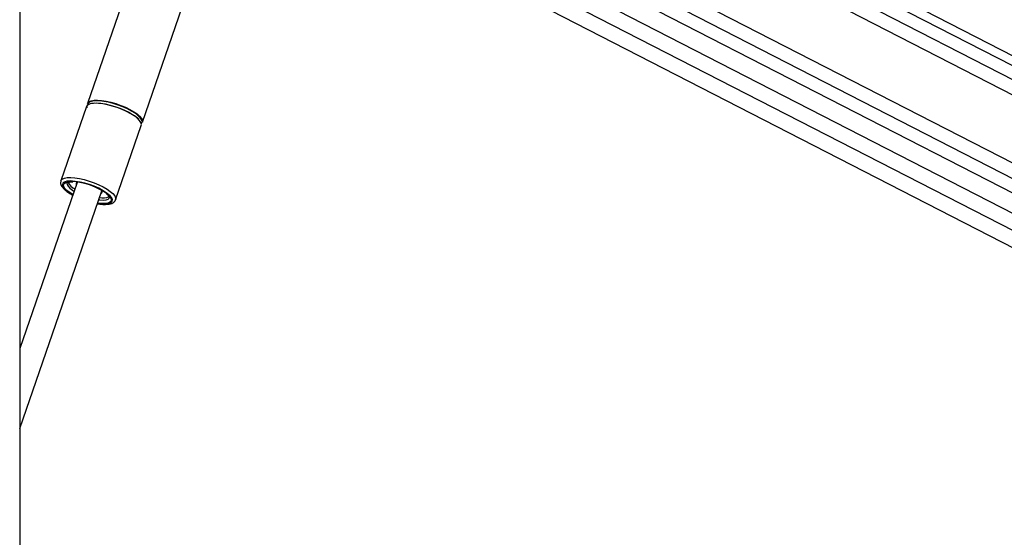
# Model space of a CAD drawing. Header units: millimetres. Extents: x 20 to 20084, y 40 to 15282.
# Tile 25 of 93: x 6717 to 7469, y 6588 to 6984. Entities that reach past the tile are written whole.
import ezdxf

# ---------------------------------------------------------------- set-up
doc = ezdxf.new("R2010")
doc.units = ezdxf.units.MM
doc.header["$LTSCALE"] = 2

msp = doc.modelspace()

# ---------------------------------------------------------------- linework, layer by layer
at = {"color": 7, "linetype": 'Continuous', "lineweight": 25}
for p, q in [((6716.53, 7366.6), (6716.53, 1618.6)), ((7996.14, 6688.48), (6817.86, 7294.01)), ((6776.89, 7194.58), (7819.22, 6658.91)), ((6846.13, 7144.47), (6768.44, 6919.73)), ((7042.87, 7148.49), (7774.27, 6772.62)), ((6810.31, 6905.26), (6888, 7130)), ((6882.53, 7114.17), (7767.41, 6659.43)), ((7036.21, 7099.97), (7762.34, 6726.81)), ((6767.61, 6917.32), (6748, 6860.58)), ((6789.87, 6846.11), (6809.48, 6902.85)), ((6760.48, 6859.37), (6716.53, 6732.25)), ((6747.96, 6860.45), (6748, 6860.58)), ((6716.53, 6671.28), (6779.3, 6852.86)), ((6753.21, 6851.95), (6753.55, 6851.7))]:
    msp.add_line(p, q, dxfattribs=at)
at = {"color": 8, "linetype": 'Continuous', "lineweight": 25}
for p, q in [((6818.26, 7286.24), (7989.01, 6684.58)), ((6818.26, 7275.65), (7789.45, 6776.55)), ((6804.79, 7206.88), (7772.18, 6709.73)), ((6796.58, 7199.99), (7838.15, 6664.72)), ((6886.41, 7125.38), (7778.19, 6667.08)), ((6757.23, 6849.99), (6754.76, 6851.55)), ((6756.79, 6853.34), (6758.1, 6852.49))]:
    msp.add_line(p, q, dxfattribs=at)
at = {"color": 7, "linetype": 'Continuous', "lineweight": 25, "flags": 128}
for points in [[(6804.21, 6910.08), (6801.44, 6911.82), (6798.27, 6913.5), (6794.77, 6915.07), (6791.08, 6916.48), (6787.31, 6917.69), (6783.58, 6918.65), (6780, 6919.34), (6776.7, 6919.72), (6773.79, 6919.8), (6771.34, 6919.57), (6769.45, 6919.03), (6768.17, 6918.2), (6767.61, 6917.32)], [(6768.44, 6919.73), (6768.61, 6920.1), (6769.57, 6921.06), (6771.16, 6921.75), (6773.33, 6922.13), (6776.02, 6922.21), (6779.15, 6921.98), (6782.6, 6921.44), (6786.26, 6920.61), (6790.03, 6919.53), (6793.78, 6918.21), (6797.39, 6916.71), (6800.73, 6915.08), (6803.72, 6913.37), (6806.24, 6911.62), (6808.22, 6909.91), (6809.6, 6908.27), (6810.32, 6906.78), (6810.37, 6905.46), (6810.31, 6905.26)], [(6804.72, 6912.15), (6801.99, 6913.86), (6798.85, 6915.52), (6795.41, 6917.07), (6791.76, 6918.47), (6788.04, 6919.66), (6784.36, 6920.61), (6780.83, 6921.28), (6777.57, 6921.67), (6774.69, 6921.74), (6772.28, 6921.51), (6770.41, 6920.98), (6769.15, 6920.16), (6768.54, 6919.09), (6768.48, 6918.47)], [(6768.98, 6918.8), (6769.11, 6918.88), (6770.68, 6919.56), (6772.83, 6919.94), (6775.48, 6920.02), (6778.56, 6919.79), (6781.97, 6919.26), (6785.59, 6918.44), (6789.31, 6917.37), (6793.01, 6916.07), (6796.57, 6914.59), (6799.87, 6912.98), (6802.82, 6911.29), (6805.31, 6909.57), (6807.26, 6907.87), (6807.52, 6907.61)], [(6809.48, 6902.85), (6809.6, 6903.68), (6809.21, 6905.09), (6808.15, 6906.66), (6806.47, 6908.35), (6804.21, 6910.08)], [(6760.98, 6859.54), (6760.06, 6859.13), (6759.59, 6858.4), (6759.79, 6857.44), (6759.8, 6857.42)], [(6778.63, 6850.91), (6779.04, 6851.15), (6779.52, 6851.88), (6779.32, 6852.83), (6779.02, 6853.31)]]:
    msp.add_lwpolyline(points, dxfattribs=at)
at = {"color": 8, "linetype": 'Continuous', "lineweight": 25, "flags": 128}
for points in [[(6748, 6860.58), (6748.16, 6860.95), (6749.12, 6861.91), (6750.71, 6862.59), (6752.89, 6862.98), (6755.58, 6863.06), (6758.7, 6862.83), (6762.15, 6862.29), (6765.82, 6861.46), (6769.58, 6860.37), (6773.33, 6859.06), (6776.94, 6857.56), (6780.29, 6855.93), (6783.27, 6854.21), (6785.79, 6852.47), (6787.77, 6850.75), (6789.15, 6849.12), (6789.87, 6847.62), (6789.93, 6846.31), (6789.9, 6846.21)], [(6755.15, 6860.39), (6754.85, 6860.39), (6752.51, 6860.15), (6750.75, 6859.6), (6749.62, 6858.75), (6749.16, 6857.65), (6749.4, 6856.33), (6750.33, 6854.83), (6751.9, 6853.22), (6754.06, 6851.55)], [(6754.76, 6851.55), (6752.64, 6853.19), (6751.13, 6854.77), (6750.27, 6856.22), (6750.11, 6857.5), (6750.65, 6858.55), (6751.87, 6859.32), (6753.72, 6859.8), (6756.13, 6859.96), (6756.56, 6859.96)], [(6752.7, 6858.93), (6752.66, 6858.81), (6752.74, 6857.65), (6753.47, 6856.32), (6754.84, 6854.86), (6756.79, 6853.34)], [(6754.06, 6851.55), (6756.74, 6849.87), (6757.12, 6849.66)], [(6775.95, 6843.15), (6777.39, 6842.94), (6780.42, 6842.71), (6783.01, 6842.79), (6785.07, 6843.18), (6786.52, 6843.88), (6787.31, 6844.86), (6787.42, 6846.07), (6786.84, 6847.49), (6785.59, 6849.05), (6783.71, 6850.7), (6783.41, 6850.94)], [(6783.56, 6850.27), (6783.98, 6849.9), (6785.49, 6848.32), (6786.35, 6846.87), (6786.51, 6845.59), (6785.97, 6844.55), (6784.75, 6843.77), (6782.9, 6843.29), (6780.49, 6843.13), (6777.61, 6843.29), (6776.06, 6843.48)], [(6776.93, 6845.98), (6777.87, 6845.89), (6780.44, 6845.81), (6782.53, 6846.04), (6784.07, 6846.57), (6784.99, 6847.38), (6785.18, 6847.79)]]:
    msp.add_lwpolyline(points, dxfattribs=at)
at = {"color": 7, "linetype": 'Continuous', "lineweight": 25}
for centre, radius, start, end in [((6770.18, 6916.81), 2.3, 134.45144, 194.9908), ((6807.31, 6905.88), 2.71, 324.12235, 31.72497), ((6764.98, 6866.16), 13.42, 209.96846, 242.19846), ((6753.12, 6807.4), 53.03, 55.1806, 87.8145), ((6753.88, 6810.05), 49.98, 53.57539, 86.92252), ((6780.1, 6859.91), 12.4, 258.1148, 292.52281)]:
    msp.add_arc(centre, radius, start, end, dxfattribs=at)
at = {"color": 8, "linetype": 'Continuous', "lineweight": 25}
msp.add_arc((6796.94, 6899.39), 14.95, 31.96146, 58.61786, dxfattribs=at)
at = {"color": 7, "linetype": 'Continuous', "lineweight": 25}
for points, knots in [([(6747.99, 6860.33), (6747.9, 6859.97), (6747.66, 6859.1), (6747.99, 6857.68), (6748.75, 6856.14), (6750.08, 6854.51), (6751.63, 6853.09), (6752.82, 6852.22), (6753.21, 6851.95)], [0, 0, 0, 0, 0.117519, 0.281684, 0.459611, 0.667308, 0.893734, 1, 1, 1, 1]), ([(6752.7, 6858.94), (6752.7, 6858.94), (6752.69, 6858.92), (6752.87, 6859.13), (6753.75, 6859.47), (6755.16, 6859.74), (6756.45, 6859.75), (6757.09, 6859.75)], [0, 0, 0, 0, 0.054266, 0.283853, 0.527223, 0.767328, 1, 1, 1, 1]), ([(6753.55, 6851.7), (6753.98, 6851.41), (6755.05, 6850.68), (6756.32, 6849.98), (6757.08, 6849.56)], [0, 0, 0, 0, 0.400223, 1, 1, 1, 1]), ([(6782.85, 6850.53), (6783.19, 6850.25), (6784.04, 6849.54), (6784.8, 6848.6), (6785.17, 6847.82), (6785.16, 6847.75), (6785.15, 6847.72)], [0, 0, 0, 0, 0.183084, 0.469033, 0.742982, 1, 1, 1, 1]), ([(6775.91, 6843.06), (6776.56, 6842.94), (6778.31, 6842.64), (6780.9, 6842.46), (6783.64, 6842.51), (6785.93, 6842.89), (6787.73, 6843.58), (6789.02, 6844.6), (6789.77, 6845.58), (6789.86, 6846.19), (6789.87, 6846.3)], [0, 0, 0, 0, 0.092913, 0.252081, 0.413466, 0.578779, 0.729119, 0.855909, 0.973164, 1, 1, 1, 1]), ([(7835.33, 6627.98), (7701.15, 6554.63), (7432.8, 6407.94), (7073.67, 6211.84), (6848.75, 6089.06), (6758.09, 6039.57)], [0, 0, 0, 0, 0.3737905, 0.7475811, 1, 1, 1, 1]), ([(6729.35, 6039.57), (6936.18, 6152.39), (7280.88, 6340.42), (7625.7, 6528.59), (7763.63, 6603.85)], [0, 0, 0, 0, 0.600014, 1, 1, 1, 1])]:
    msp.add_open_spline(points, degree=3, knots=knots, dxfattribs=at)

doc.saveas('drawing.dxf')
